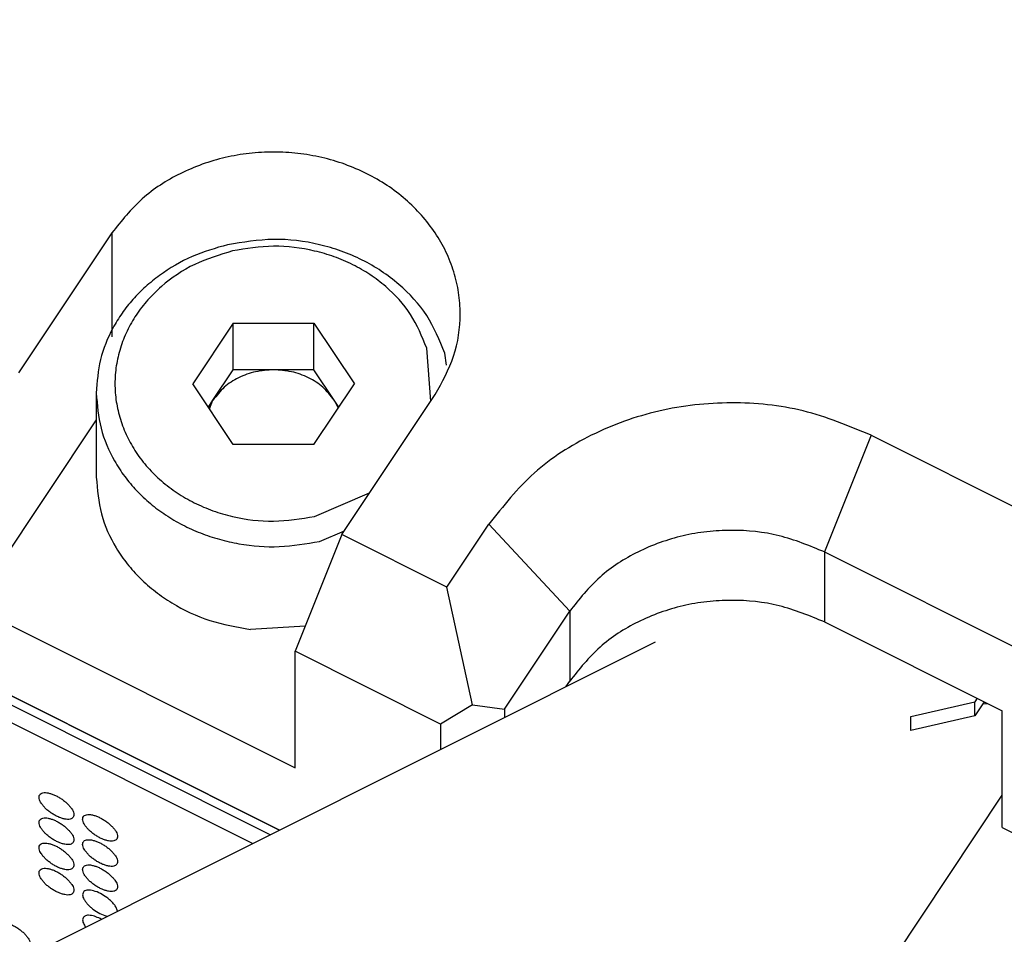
# Model space of a CAD drawing. Header units: inches. Extents: x 22 to 818, y 23 to 565.
# Tile 28 of 32: x 737 to 748, y 402 to 412. Entities that reach past the tile are written whole.
import ezdxf

# ---------------------------------------------------------------- set-up
doc = ezdxf.new("R2010")
doc.units = ezdxf.units.IN

msp = doc.modelspace()

# ---------------------------------------------------------------- linework, layer by layer
at = {"color": 250, "linetype": 'Continuous'}
for p, q in [((644.499, 451.221), (740.2, 403.371)), ((740.2, 403.371), (644.499, 451.221)), ((740.1, 403.321), (696.634, 425.054)), ((738.404, 409.769), (737.404, 408.269)), ((738.404, 409.769), (738.404, 408.654)), ((739.91, 403.226), (727.802, 409.28)), ((739.703, 408.802), (739.27, 408.153)), ((739.703, 408.802), (740.569, 408.802)), ((739.703, 408.302), (739.703, 408.802)), ((740.569, 408.802), (741.002, 408.153)), ((740.569, 408.302), (740.569, 408.802)), ((741.821, 407.966), (741.778, 408.534)), ((741.991, 408.35), (741.971, 408.479)), ((739.487, 407.977), (739.703, 408.302)), ((740.136, 408.302), (739.703, 408.302)), ((740.569, 408.302), (740.136, 408.302)), ((740.786, 407.977), (740.569, 408.302)), ((739.703, 407.503), (739.27, 408.153)), ((740.569, 407.503), (741.002, 408.153)), ((738.236, 408.053), (738.236, 407.153)), ((740.868, 406.537), (741.868, 408.037)), ((739.437, 407.903), (739.487, 407.977)), ((739.45, 407.883), (739.487, 407.977)), ((740.835, 407.903), (740.786, 407.977)), ((740.786, 407.977), (740.827, 407.89)), ((738.236, 407.767), (736.904, 405.769)), ((746.542, 407.6), (746.042, 406.35)), ((746.542, 407.6), (752.518, 404.612)), ((740.569, 407.503), (739.703, 407.503)), ((740.576, 406.731), (741.165, 406.982)), ((741.994, 405.974), (742.444, 406.649)), ((742.444, 406.649), (743.31, 405.716)), ((740.868, 406.537), (740.368, 405.287)), ((740.628, 406.463), (740.895, 406.578)), ((741.994, 405.974), (740.868, 406.537)), ((746.042, 406.35), (746.042, 405.6)), ((746.042, 406.35), (752.451, 403.145)), ((742.268, 404.711), (741.994, 405.974)), ((736.904, 405.769), (740.368, 404.037)), ((742.61, 404.666), (743.31, 405.716)), ((743.31, 405.716), (743.31, 404.966)), ((740.475, 405.555), (739.888, 405.521)), ((746.042, 405.6), (747.947, 404.647)), ((737.426, 401.984), (744.231, 405.386)), ((740.368, 404.037), (740.368, 405.287)), ((741.927, 404.507), (740.368, 405.287)), ((743.27, 404.906), (743.31, 404.966)), ((742.268, 404.711), (741.927, 404.507)), ((742.268, 404.711), (742.61, 404.666)), ((746.968, 404.587), (747.651, 404.745)), ((747.676, 404.783), (747.651, 404.745)), ((747.751, 404.745), (747.651, 404.595)), ((747.651, 404.595), (747.651, 404.745)), ((747.791, 404.725), (747.735, 404.721)), ((742.61, 404.666), (742.61, 404.576)), ((747.947, 403.397), (747.947, 404.647)), ((741.927, 404.507), (741.927, 404.234)), ((747.651, 404.595), (746.968, 404.437)), ((746.968, 404.437), (746.968, 404.587)), ((746.324, 401.309), (747.947, 403.744)), ((747.947, 403.397), (752.451, 401.145)), ((738.462, 402.502), (738.46, 402.514)), ((738.29, 402.416), (738.277, 402.423)), ((738.348, 402.449), (738.355, 402.448))]:
    msp.add_line(p, q, dxfattribs=at)
for points, knots in [([(741.868, 408.037), (741.943, 408.171), (742.093, 408.439), (742.147, 408.826), (742.125, 409.13), (742.073, 409.354), (741.988, 409.569), (741.871, 409.774), (741.725, 409.962), (741.551, 410.133), (741.355, 410.282), (741.136, 410.408), (740.902, 410.508), (740.653, 410.581), (740.397, 410.625), (740.136, 410.64), (739.875, 410.625), (739.619, 410.581), (739.37, 410.508), (739.063, 410.377), (738.71, 410.153), (738.506, 409.897), (738.404, 409.769)], [0, 0, 0, 0, 0.458281, 0.916498, 1.143815, 1.371213, 1.603332, 1.83547, 2.075625, 2.315824, 2.564963, 2.814127, 3.070792, 3.327474, 3.58839, 3.849311, 4.110236, 4.371148, 4.627812, 4.884497, 5.372854, 5.861089, 5.861089, 5.861089, 5.861089]), ([(741.971, 408.479), (741.914, 408.618), (741.801, 408.896), (741.538, 409.177), (741.294, 409.363), (741.086, 409.483), (740.863, 409.578), (740.549, 409.67), (740.135, 409.722), (739.808, 409.669), (739.644, 409.642)], [0, 0, 0, 0, 0.447543, 0.895205, 1.131901, 1.368596, 1.612427, 1.856275, 2.351217, 2.846159, 2.846159, 2.846159, 2.846159]), ([(739.644, 409.642), (739.515, 409.605), (739.257, 409.53), (738.967, 409.359), (738.762, 409.194), (738.627, 409.058), (738.509, 408.91), (738.381, 408.7), (738.263, 408.415), (738.245, 408.174), (738.236, 408.053)], [0, 0, 0, 0, 0.402141, 0.804255, 0.997422, 1.190591, 1.377912, 1.565212, 1.926908, 2.288573, 2.288573, 2.288573, 2.288573]), ([(739.696, 409.575), (739.558, 409.533), (739.283, 409.451), (738.985, 409.249), (738.785, 409.054), (738.661, 408.893), (738.562, 408.719), (738.49, 408.536), (738.446, 408.346), (738.431, 408.153), (738.446, 407.959), (738.49, 407.769), (738.562, 407.586), (738.661, 407.412), (738.785, 407.252), (738.933, 407.107), (739.1, 406.98), (739.286, 406.873), (739.485, 406.788), (739.767, 406.706), (740.137, 406.659), (740.43, 406.707), (740.576, 406.731)], [0, 0, 0, 0, 0.429185, 0.858317, 1.06247, 1.266617, 1.463948, 1.661237, 1.854496, 2.047741, 2.240985, 2.434244, 2.631537, 2.828864, 3.032998, 3.237165, 3.448932, 3.660722, 3.878888, 4.097067, 4.539909, 4.982752, 4.982752, 4.982752, 4.982752]), ([(741.778, 408.534), (741.727, 408.658), (741.625, 408.907), (741.391, 409.159), (741.172, 409.325), (740.986, 409.432), (740.787, 409.517), (740.505, 409.599), (740.135, 409.646), (739.842, 409.599), (739.696, 409.575)], [0, 0, 0, 0, 0.400433, 0.800972, 1.012753, 1.224533, 1.442697, 1.660876, 2.103719, 2.546562, 2.546562, 2.546562, 2.546562]), ([(740.136, 408.302), (740.071, 408.298), (739.942, 408.29), (739.761, 408.223), (739.601, 408.122), (739.525, 408.026), (739.487, 407.977)], [0, 0, 0, 0, 0.1937781, 0.3875431, 0.5706765, 0.7537651, 0.7537651, 0.7537651, 0.7537651]), ([(740.786, 407.977), (740.747, 408.026), (740.671, 408.122), (740.511, 408.223), (740.33, 408.29), (740.201, 408.298), (740.136, 408.302)], [0, 0, 0, 0, 0.1830886, 0.366222, 0.5599869, 0.7537651, 0.7537651, 0.7537651, 0.7537651]), ([(738.236, 408.053), (738.246, 407.926), (738.266, 407.672), (738.396, 407.374), (738.537, 407.157), (738.666, 407.005), (738.814, 406.866), (738.979, 406.743), (739.159, 406.637), (739.352, 406.55), (739.555, 406.482), (739.836, 406.42), (740.199, 406.39), (740.485, 406.439), (740.628, 406.463)], [0, 0, 0, 0, 0.380019, 0.760077, 0.957466, 1.154878, 1.35879, 1.562716, 1.772854, 1.983006, 2.19787, 2.412741, 2.846266, 3.279789, 3.279789, 3.279789, 3.279789]), ([(746.542, 407.6), (746.302, 407.699), (745.823, 407.898), (745.169, 407.961), (744.651, 407.933), (744.266, 407.867), (743.893, 407.758), (743.433, 407.561), (742.902, 407.226), (742.597, 406.841), (742.444, 406.649)], [0, 0, 0, 0, 0.775056, 1.550172, 1.941571, 2.332928, 2.717921, 3.102952, 3.835486, 4.56784, 4.56784, 4.56784, 4.56784]), ([(738.236, 407.153), (738.247, 407.019), (738.269, 406.753), (738.411, 406.443), (738.565, 406.22), (738.706, 406.063), (738.867, 405.923), (739.108, 405.758), (739.446, 405.598), (739.741, 405.547), (739.888, 405.521)], [0, 0, 0, 0, 0.398408, 0.796866, 1.004425, 1.212015, 1.426777, 1.641539, 2.08823, 2.534952, 2.534952, 2.534952, 2.534952]), ([(746.042, 406.35), (745.882, 406.416), (745.562, 406.548), (745.127, 406.591), (744.781, 406.572), (744.525, 406.528), (744.276, 406.455), (743.969, 406.324), (743.616, 406.1), (743.412, 405.844), (743.31, 405.716)], [0, 0, 0, 0, 0.516704, 1.033448, 1.294381, 1.555286, 1.811947, 2.068634, 2.556991, 3.045226, 3.045226, 3.045226, 3.045226]), ([(746.042, 405.6), (745.882, 405.666), (745.562, 405.798), (745.127, 405.841), (744.781, 405.822), (744.525, 405.778), (744.276, 405.705), (743.969, 405.574), (743.616, 405.35), (743.412, 405.094), (743.31, 404.966)], [0, 0, 0, 0, 0.516704, 1.033448, 1.294381, 1.555286, 1.811947, 2.068634, 2.556991, 3.045226, 3.045226, 3.045226, 3.045226]), ([(737.623, 403.71), (737.626, 403.7), (737.63, 403.682), (737.647, 403.656), (737.667, 403.629), (737.693, 403.601), (737.723, 403.575), (737.757, 403.55), (737.793, 403.529), (737.828, 403.511), (737.864, 403.497), (737.897, 403.489), (737.927, 403.484), (737.953, 403.486), (737.975, 403.494), (737.991, 403.508), (737.997, 403.527), (737.996, 403.55), (737.988, 403.575), (737.972, 403.602), (737.951, 403.628), (737.925, 403.656), (737.895, 403.682), (737.861, 403.707), (737.826, 403.729), (737.79, 403.746), (737.754, 403.76), (737.722, 403.768), (737.691, 403.773), (737.665, 403.771), (737.644, 403.763), (737.628, 403.749), (737.622, 403.73), (737.623, 403.716), (737.623, 403.71)], [0, 0, 0, 0, 0.028177, 0.056144, 0.092688, 0.129198, 0.170706, 0.212248, 0.25379, 0.295297, 0.331808, 0.368352, 0.396319, 0.424496, 0.444999, 0.464517, 0.484034, 0.504538, 0.532715, 0.560681, 0.597225, 0.633736, 0.675243, 0.716785, 0.758327, 0.799835, 0.836346, 0.872889, 0.900856, 0.929033, 0.949536, 0.969054, 0.988572, 1.009075, 1.009075, 1.009075, 1.009075]), ([(737.623, 403.44), (737.626, 403.43), (737.63, 403.412), (737.647, 403.386), (737.667, 403.359), (737.693, 403.331), (737.723, 403.305), (737.757, 403.28), (737.793, 403.259), (737.828, 403.241), (737.864, 403.227), (737.897, 403.219), (737.927, 403.214), (737.953, 403.216), (737.975, 403.224), (737.991, 403.238), (737.997, 403.257), (737.996, 403.28), (737.988, 403.305), (737.972, 403.332), (737.951, 403.358), (737.925, 403.386), (737.895, 403.412), (737.861, 403.437), (737.826, 403.459), (737.79, 403.476), (737.754, 403.49), (737.722, 403.498), (737.691, 403.503), (737.665, 403.501), (737.644, 403.493), (737.628, 403.479), (737.622, 403.46), (737.623, 403.446), (737.623, 403.44)], [0, 0, 0, 0, 0.028177, 0.056144, 0.092688, 0.129198, 0.170706, 0.212248, 0.25379, 0.295297, 0.331808, 0.368352, 0.396319, 0.424496, 0.444999, 0.464517, 0.484034, 0.504538, 0.532715, 0.560681, 0.597225, 0.633736, 0.675243, 0.716785, 0.758327, 0.799835, 0.836346, 0.872889, 0.900856, 0.929033, 0.949536, 0.969054, 0.988572, 1.009075, 1.009075, 1.009075, 1.009075]), ([(738.091, 403.476), (738.093, 403.467), (738.098, 403.448), (738.114, 403.422), (738.135, 403.395), (738.161, 403.367), (738.191, 403.341), (738.225, 403.316), (738.26, 403.295), (738.296, 403.277), (738.332, 403.264), (738.364, 403.255), (738.395, 403.25), (738.421, 403.253), (738.442, 403.261), (738.458, 403.274), (738.464, 403.294), (738.463, 403.317), (738.456, 403.341), (738.44, 403.368), (738.419, 403.395), (738.393, 403.422), (738.363, 403.449), (738.329, 403.473), (738.294, 403.495), (738.258, 403.512), (738.222, 403.526), (738.189, 403.535), (738.159, 403.539), (738.133, 403.537), (738.111, 403.529), (738.096, 403.516), (738.089, 403.496), (738.09, 403.483), (738.091, 403.476)], [0, 0, 0, 0, 0.028177, 0.056144, 0.092688, 0.129198, 0.170706, 0.212248, 0.25379, 0.295297, 0.331808, 0.368352, 0.396319, 0.424496, 0.444999, 0.464517, 0.484034, 0.504538, 0.532715, 0.560681, 0.597225, 0.633736, 0.675243, 0.716785, 0.758327, 0.799835, 0.836346, 0.872889, 0.900856, 0.929033, 0.949536, 0.969054, 0.988572, 1.009075, 1.009075, 1.009075, 1.009075]), ([(737.623, 403.17), (737.626, 403.16), (737.63, 403.142), (737.647, 403.116), (737.667, 403.089), (737.693, 403.061), (737.723, 403.035), (737.757, 403.01), (737.793, 402.989), (737.828, 402.971), (737.864, 402.957), (737.897, 402.949), (737.927, 402.944), (737.953, 402.946), (737.975, 402.954), (737.991, 402.968), (737.997, 402.987), (737.996, 403.01), (737.988, 403.035), (737.972, 403.062), (737.951, 403.088), (737.925, 403.116), (737.895, 403.142), (737.861, 403.167), (737.826, 403.189), (737.79, 403.206), (737.754, 403.22), (737.722, 403.228), (737.691, 403.233), (737.665, 403.231), (737.644, 403.223), (737.628, 403.209), (737.622, 403.19), (737.623, 403.176), (737.623, 403.17)], [0, 0, 0, 0, 0.028177, 0.056144, 0.092688, 0.129198, 0.170706, 0.212248, 0.25379, 0.295297, 0.331808, 0.368352, 0.396319, 0.424496, 0.444999, 0.464517, 0.484034, 0.504538, 0.532715, 0.560681, 0.597225, 0.633736, 0.675243, 0.716785, 0.758327, 0.799835, 0.836346, 0.872889, 0.900856, 0.929033, 0.949536, 0.969054, 0.988572, 1.009075, 1.009075, 1.009075, 1.009075]), ([(738.091, 403.206), (738.093, 403.197), (738.098, 403.178), (738.114, 403.152), (738.135, 403.125), (738.161, 403.097), (738.191, 403.071), (738.225, 403.046), (738.26, 403.025), (738.296, 403.007), (738.332, 402.994), (738.364, 402.985), (738.395, 402.98), (738.421, 402.983), (738.442, 402.991), (738.458, 403.004), (738.464, 403.024), (738.463, 403.047), (738.456, 403.071), (738.44, 403.098), (738.419, 403.125), (738.393, 403.152), (738.363, 403.179), (738.329, 403.203), (738.294, 403.225), (738.258, 403.242), (738.222, 403.256), (738.189, 403.265), (738.159, 403.269), (738.133, 403.267), (738.111, 403.259), (738.096, 403.246), (738.089, 403.226), (738.09, 403.213), (738.091, 403.206)], [0, 0, 0, 0, 0.028177, 0.056144, 0.092688, 0.129198, 0.170706, 0.212248, 0.25379, 0.295297, 0.331808, 0.368352, 0.396319, 0.424496, 0.444999, 0.464517, 0.484034, 0.504538, 0.532715, 0.560681, 0.597225, 0.633736, 0.675243, 0.716785, 0.758327, 0.799835, 0.836346, 0.872889, 0.900856, 0.929033, 0.949536, 0.969054, 0.988572, 1.009075, 1.009075, 1.009075, 1.009075]), ([(737.623, 402.9), (737.626, 402.89), (737.63, 402.872), (737.647, 402.846), (737.667, 402.819), (737.693, 402.791), (737.723, 402.765), (737.757, 402.74), (737.793, 402.719), (737.828, 402.701), (737.864, 402.687), (737.897, 402.679), (737.927, 402.674), (737.953, 402.676), (737.975, 402.684), (737.991, 402.698), (737.997, 402.717), (737.996, 402.74), (737.988, 402.765), (737.972, 402.792), (737.951, 402.818), (737.925, 402.846), (737.895, 402.872), (737.861, 402.897), (737.826, 402.919), (737.79, 402.936), (737.754, 402.95), (737.722, 402.958), (737.691, 402.963), (737.665, 402.961), (737.644, 402.953), (737.628, 402.939), (737.622, 402.92), (737.623, 402.906), (737.623, 402.9)], [0, 0, 0, 0, 0.028177, 0.056144, 0.092688, 0.129198, 0.170706, 0.212248, 0.25379, 0.295297, 0.331808, 0.368352, 0.396319, 0.424496, 0.444999, 0.464517, 0.484034, 0.504538, 0.532715, 0.560681, 0.597225, 0.633736, 0.675243, 0.716785, 0.758327, 0.799835, 0.836346, 0.872889, 0.900856, 0.929033, 0.949536, 0.969054, 0.988572, 1.009075, 1.009075, 1.009075, 1.009075]), ([(738.091, 402.936), (738.093, 402.927), (738.098, 402.908), (738.114, 402.882), (738.135, 402.855), (738.161, 402.827), (738.191, 402.801), (738.225, 402.776), (738.26, 402.755), (738.296, 402.737), (738.332, 402.724), (738.364, 402.715), (738.395, 402.71), (738.421, 402.713), (738.442, 402.721), (738.458, 402.734), (738.464, 402.754), (738.463, 402.777), (738.456, 402.801), (738.44, 402.828), (738.419, 402.855), (738.393, 402.882), (738.363, 402.909), (738.329, 402.933), (738.294, 402.955), (738.258, 402.972), (738.222, 402.986), (738.189, 402.995), (738.159, 402.999), (738.133, 402.997), (738.111, 402.989), (738.096, 402.976), (738.089, 402.956), (738.09, 402.943), (738.091, 402.936)], [0, 0, 0, 0, 0.028177, 0.056144, 0.092688, 0.129198, 0.170706, 0.212248, 0.25379, 0.295297, 0.331808, 0.368352, 0.396319, 0.424496, 0.444999, 0.464517, 0.484034, 0.504538, 0.532715, 0.560681, 0.597225, 0.633736, 0.675243, 0.716785, 0.758327, 0.799835, 0.836346, 0.872889, 0.900856, 0.929033, 0.949536, 0.969054, 0.988572, 1.009075, 1.009075, 1.009075, 1.009075]), ([(738.348, 402.649), (738.326, 402.664), (738.282, 402.694), (738.222, 402.717), (738.176, 402.727), (738.147, 402.728), (738.123, 402.724), (738.103, 402.714), (738.093, 402.697), (738.088, 402.676), (738.092, 402.653), (738.105, 402.627), (738.122, 402.6), (738.146, 402.573), (738.173, 402.546), (738.215, 402.512), (738.272, 402.475), (738.323, 402.458), (738.348, 402.449)], [0, 0, 0, 0, 0.0803639, 0.1607409, 0.1911261, 0.2220484, 0.2444771, 0.2658277, 0.2844135, 0.3034973, 0.3287961, 0.3544859, 0.389008, 0.4231982, 0.4637094, 0.5043587, 0.5847469, 0.6651021, 0.6651021, 0.6651021, 0.6651021]), ([(738.46, 402.514), (738.455, 402.526), (738.446, 402.55), (738.42, 402.584), (738.388, 402.618), (738.362, 402.638), (738.348, 402.649)], [0, 0, 0, 0, 0.0388408, 0.0777211, 0.1276157, 0.1775152, 0.1775152, 0.1775152, 0.1775152]), ([(738.277, 402.423), (738.257, 402.432), (738.218, 402.449), (738.168, 402.459), (738.132, 402.457), (738.112, 402.45), (738.099, 402.437), (738.085, 402.412), (738.096, 402.372), (738.113, 402.346), (738.121, 402.333)], [0, 0, 0, 0, 0.0645293, 0.1289355, 0.1507678, 0.1720733, 0.1891565, 0.2061104, 0.2543521, 0.3018467, 0.3018467, 0.3018467, 0.3018467]), ([(737.156, 402.323), (737.158, 402.314), (737.163, 402.296), (737.179, 402.269), (737.199, 402.243), (737.226, 402.215), (737.256, 402.189), (737.289, 402.164), (737.325, 402.142), (737.361, 402.125), (737.396, 402.111), (737.429, 402.103), (737.46, 402.098), (737.486, 402.1), (737.507, 402.108), (737.523, 402.122), (737.529, 402.141), (737.528, 402.164), (737.52, 402.189), (737.504, 402.215), (737.484, 402.242), (737.458, 402.27), (737.427, 402.296), (737.394, 402.321), (737.358, 402.342), (737.323, 402.36), (737.287, 402.374), (737.254, 402.382), (737.223, 402.387), (737.198, 402.385), (737.176, 402.377), (737.16, 402.363), (737.154, 402.344), (737.155, 402.33), (737.156, 402.323)], [0, 0, 0, 0, 0.028177, 0.056144, 0.092688, 0.129198, 0.170706, 0.212248, 0.25379, 0.295297, 0.331808, 0.368352, 0.396319, 0.424496, 0.444999, 0.464517, 0.484034, 0.504538, 0.532715, 0.560681, 0.597225, 0.633736, 0.675243, 0.716785, 0.758327, 0.799835, 0.836346, 0.872889, 0.900856, 0.929033, 0.949536, 0.969054, 0.988572, 1.009075, 1.009075, 1.009075, 1.009075])]:
    msp.add_open_spline(points, degree=3, knots=knots, dxfattribs=at)

doc.saveas('drawing.dxf')
